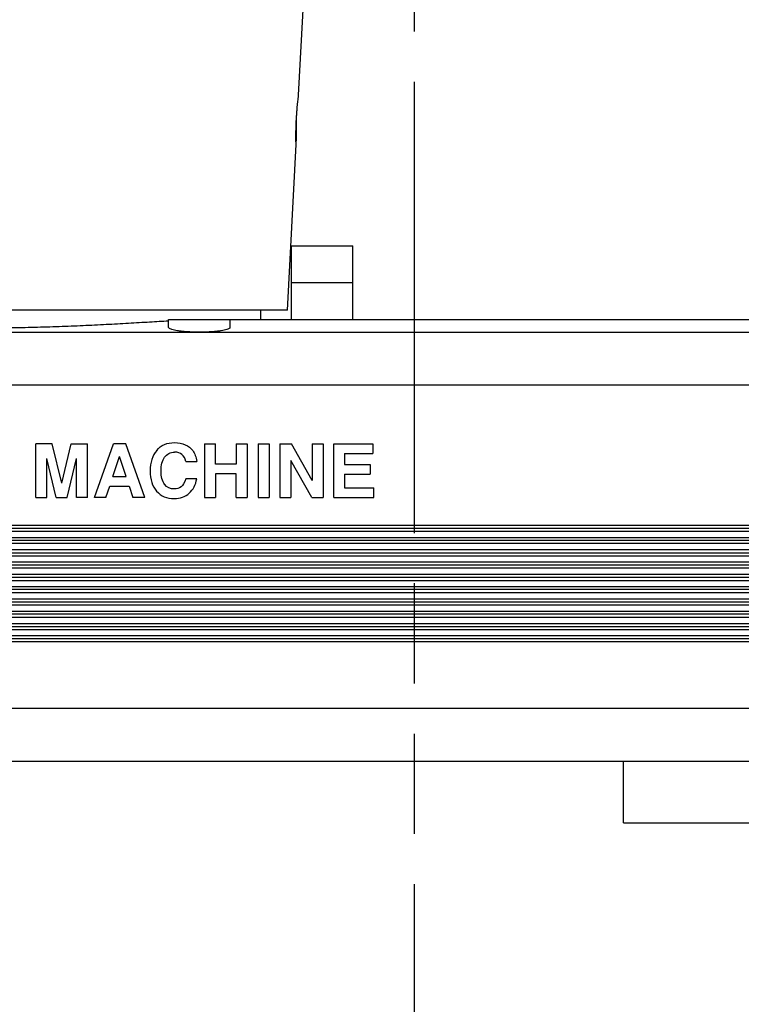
# Model space of a CAD drawing. Extents: x 0 to 594, y 0 to 420.
# Tile 32 of 67: x 316 to 339, y 170 to 202. Entities that reach past the tile are written whole.
import ezdxf

# ---------------------------------------------------------------- set-up
doc = ezdxf.new("R2010")
doc.units = 0
doc.header["$LTSCALE"] = 32.67
doc.linetypes.add('PHANTOM', pattern=[0.8, 0.45, -0.05, 0.1, -0.05, 0.1, -0.05])
doc.layers.get('0').update_dxf_attribs({"linetype": 'CONTINUOUS'})
doc.layers.add('DEFAULT_3', color=7, linetype='PHANTOM')
doc.layers.add('DRIV_DIM', color=7, linetype='CONTINUOUS')
doc.styles.get("Standard").update_dxf_attribs({"font": 'txt', "width": 0.8})
doc.dimstyles.new('DIMSTYLE_1', dxfattribs={"dimtxt": 3.8, "dimasz": 1.8, "dimexe": 0.18, "dimexo": 0.0625, "dimgap": 0.09, "dimtad": 1, "dimdec": 3, "dimlfac": 5, "dimtxsty": 'STANDARD', "dimblk": 'OPEN', "dimblk1": 'OPEN', "dimblk2": 'OPEN', "dimcen": 0.09, "dimazin": 3, "dimtp": 0.001, "dimtm": 0.001, "dimtfac": 1, "dimtdec": 3, "dimtofl": 0, "dimtmove": 0, "dimatfit": 3, "dimtolj": 1})

# ---------------------------------------------------------------- blocks, each defined once
blk = doc.blocks.new('_OPEN')
at = {"color": 0, "linetype": 'BYBLOCK'}
for p, q in [((0, 0), (-1, 0.342)), ((-1, -0.342), (0, 0)), ((-1, 0), (0, 0))]:
    blk.add_line(p, q, dxfattribs=at)
blk = doc.blocks.new('*D7')
at = {"layer": 'DRIV_DIM', "color": 2, "linetype": 'CONTINUOUS'}
for p, q in [((260.218, 273.646), (412.367, 273.646)), ((410.367, 273.646), (410.367, 207.746)), ((410.367, 141.846), (410.367, 207.746)), ((384.318, 141.846), (412.367, 141.846))]:
    blk.add_line(p, q, dxfattribs=at)
at = {"layer": 'DRIV_DIM', "color": 2, "linetype": 'CONTINUOUS', "xscale": 1.8, "yscale": 1.8, "zscale": 1.8}
for p, rotation in [((410.367, 273.646), 90), ((410.367, 141.846), 270)]:
    blk.add_blockref('_OPEN', p, dxfattribs=dict(at, rotation=rotation))
blk = doc.blocks.new('*D25')
at = {"layer": 'DRIV_DIM', "color": 2, "linetype": 'CONTINUOUS'}
for p, q in [((302.318, 177.646), (292.038, 177.646)), ((294.038, 177.646), (294.038, 159.746)), ((294.038, 141.846), (294.038, 159.746)), ((339.318, 141.846), (292.038, 141.846))]:
    blk.add_line(p, q, dxfattribs=at)
at = {"layer": 'DRIV_DIM', "color": 2, "linetype": 'CONTINUOUS', "xscale": 1.8, "yscale": 1.8, "zscale": 1.8}
for p, rotation in [((294.038, 177.646), 90), ((294.038, 141.846), 270)]:
    blk.add_blockref('_OPEN', p, dxfattribs=dict(at, rotation=rotation))

msp = doc.modelspace()

# ---------------------------------------------------------------- linework, layer by layer
at = {"color": 7, "linetype": 'CONTINUOUS'}
for p, q in [((325.04814, 199.3464), (325.24168, 203.03947)), ((324.97754, 197.8464), (324.97754, 198.5464)), ((324.68128, 192.3464), (324.96428, 197.7464)), ((324.97754, 197.8464), (324.96217, 197.8464)), ((324.81754, 192.0464), (324.81754, 194.4464)), ((324.81754, 194.4464), (326.81754, 194.4464)), ((326.81754, 192.0464), (326.81754, 194.4464)), ((324.81754, 193.2464), (326.81754, 193.2464)), ((324.68128, 192.3464), (304.9538, 192.3464)), ((323.81754, 192.0464), (323.81754, 192.3464)), ((320.81754, 191.77853), (320.81754, 192.0464)), ((320.81754, 192.0464), (366.81754, 192.0464)), ((322.81754, 191.77853), (322.81754, 192.0464)), ((316.49873, 186.2464), (316.49873, 187.9964)), ((317.03097, 187.9964), (316.49873, 187.9964)), ((317.33512, 186.71092), (317.03097, 187.9964)), ((317.33512, 186.71092), (317.63926, 187.9964)), ((317.63926, 187.9964), (318.1715, 187.9964)), ((318.1715, 186.2464), (318.1715, 187.9964)), ((318.39961, 186.2464), (319.01977, 187.9964)), ((319.42252, 187.9964), (319.01977, 187.9964)), ((320.04269, 186.2464), (319.42252, 187.9964)), ((321.98159, 187.9964), (321.98159, 186.2464)), ((321.98159, 187.9964), (322.338, 187.9964)), ((322.338, 187.3299), (322.338, 187.9964)), ((323.01638, 187.9964), (323.01638, 187.3299)), ((323.01638, 187.9964), (323.37279, 187.9964)), ((323.37279, 187.9964), (323.37279, 186.2464)), ((323.73515, 187.9964), (323.73515, 186.2464)), ((323.73515, 187.9964), (324.09157, 187.9964)), ((324.09157, 187.9964), (324.09157, 186.2464)), ((324.43848, 187.9964), (324.43848, 186.2464)), ((324.43848, 187.9964), (324.81152, 187.9964)), ((325.49109, 186.79884), (324.81152, 187.9964)), ((325.49109, 187.9964), (325.49109, 186.79884)), ((325.49109, 187.9964), (325.8475, 187.9964)), ((325.8475, 187.9964), (325.8475, 186.2464)), ((326.18966, 186.2464), (326.18966, 187.9964)), ((326.18966, 187.9964), (327.45969, 187.9964)), ((327.45969, 187.9964), (327.45969, 187.68275)), ((326.54608, 187.68275), (326.54608, 187.32277)), ((326.54608, 187.68275), (327.45969, 187.68275)), ((316.85514, 186.2464), (316.85514, 187.51999)), ((317.15691, 186.2464), (316.85514, 187.51999)), ((317.51332, 186.2464), (317.81509, 187.51999)), ((317.81509, 186.2464), (317.81509, 187.51999)), ((319.00076, 186.92834), (319.21342, 187.58058)), ((319.43084, 186.92834), (319.21342, 187.58058)), ((321.37806, 187.41782), (321.73447, 187.41782)), ((323.01638, 187.3299), (322.338, 187.3299)), ((324.79489, 187.44752), (324.79489, 186.2464)), ((325.4804, 186.2464), (324.79489, 187.44752)), ((326.54608, 187.32277), (327.38009, 187.32277)), ((327.38009, 187.32277), (327.38009, 187.00913)), ((322.338, 187.01625), (322.338, 186.2464)), ((323.01638, 187.01625), (322.338, 187.01625)), ((323.01638, 186.2464), (323.01638, 187.01625)), ((326.54608, 187.00913), (326.54608, 186.56004)), ((326.54608, 187.00913), (327.38009, 187.00913)), ((319.00076, 186.92834), (319.43084, 186.92834)), ((321.73091, 186.85468), (321.37449, 186.85468)), ((318.77741, 186.2464), (318.89859, 186.61469)), ((318.89859, 186.61469), (319.53182, 186.61469)), ((319.53182, 186.61469), (319.653, 186.2464)), ((326.54608, 186.56004), (327.50008, 186.56004)), ((327.50008, 186.2464), (327.50008, 186.56004)), ((316.49873, 186.2464), (316.85514, 186.2464)), ((317.15691, 186.2464), (317.51332, 186.2464)), ((318.1715, 186.2464), (317.81509, 186.2464)), ((318.77741, 186.2464), (318.39961, 186.2464)), ((320.04269, 186.2464), (319.653, 186.2464)), ((321.98159, 186.2464), (322.338, 186.2464)), ((323.01638, 186.2464), (323.37279, 186.2464)), ((323.73515, 186.2464), (324.09157, 186.2464)), ((324.43848, 186.2464), (324.79489, 186.2464)), ((325.4804, 186.2464), (325.8475, 186.2464)), ((326.18966, 186.2464), (327.50008, 186.2464)), ((303.81754, 185.2464), (366.81754, 185.2464)), ((366.81754, 184.8464), (303.81754, 184.8464)), ((303.81754, 184.4464), (366.81754, 184.4464)), ((366.81754, 184.0464), (303.81754, 184.0464)), ((303.81754, 183.6464), (366.81754, 183.6464)), ((366.81754, 183.2464), (303.81754, 183.2464)), ((303.81754, 182.8464), (366.81754, 182.8464)), ((366.81754, 182.4464), (303.81754, 182.4464)), ((303.81754, 182.0464), (366.81754, 182.0464)), ((366.81754, 181.6464), (303.81754, 181.6464)), ((349.37024, 177.6464), (303.81754, 177.6464)), ((335.62069, 175.6464), (335.62069, 177.6464)), ((335.62069, 175.6464), (341.62069, 175.6464))]:
    msp.add_line(p, q, dxfattribs=at)
at = {"color": 9, "linetype": 'CONTINUOUS'}
for p, q in [((303.81754, 191.6268), (366.81754, 191.6268)), ((303.81754, 189.91909), (366.81754, 189.91909)), ((303.81754, 185.34819), (366.81754, 185.34819)), ((303.81754, 185.1464), (366.81754, 185.1464)), ((303.81754, 184.9464), (366.81754, 184.9464)), ((366.81754, 184.74668), (303.81754, 184.74668)), ((303.81754, 184.54618), (366.81754, 184.54618)), ((303.81754, 184.3464), (366.81754, 184.3464)), ((303.81754, 184.1464), (366.81754, 184.1464)), ((366.81754, 183.94468), (303.81754, 183.94468)), ((303.81754, 183.74418), (366.81754, 183.74418)), ((303.81754, 183.5464), (366.81754, 183.5464)), ((303.81754, 183.3464), (366.81754, 183.3464)), ((366.81754, 183.14267), (303.81754, 183.14267)), ((303.81754, 182.94217), (366.81754, 182.94217)), ((303.81754, 182.7464), (366.81754, 182.7464)), ((303.81754, 182.5464), (366.81754, 182.5464)), ((366.81754, 182.34067), (303.81754, 182.34067)), ((303.81754, 182.14017), (366.81754, 182.14017)), ((303.81754, 181.9464), (366.81754, 181.9464)), ((303.81754, 181.7464), (366.81754, 181.7464)), ((366.81754, 181.53866), (303.81754, 181.53866)), ((303.81754, 179.38397), (366.81754, 179.38397))]:
    msp.add_line(p, q, dxfattribs=at)
at = {"color": 7, "linetype": 'CONTINUOUS'}
for points, knots in [([(324.97476, 198.54653), (324.97702, 198.58941), (324.98196, 198.67327), (324.99069, 198.79574), (325.00027, 198.91121), (325.01025, 199.01753), (325.02004, 199.11191), (325.02901, 199.19177), (325.03661, 199.25548), (325.04241, 199.30203), (325.04606, 199.33043), (325.04772, 199.34319), (325.04814, 199.3464)], [0, 0, 0, 0, 0.16036081, 0.31366123, 0.45846573, 0.59299242, 0.71238855, 0.81275678, 0.89308534, 0.95195442, 0.98791387, 1, 1, 1, 1]), ([(324.96214, 197.84617), (324.96186, 197.86292), (324.96125, 197.90648), (324.96067, 197.98187), (324.96077, 198.0763), (324.96195, 198.18251), (324.9645, 198.29787), (324.96864, 198.42015), (324.97252, 198.50382), (324.97476, 198.54653)], [0, 0, 0, 0, 0.07175138, 0.18652964, 0.32280527, 0.47609729, 0.64134541, 0.81688981, 1, 1, 1, 1]), ([(324.96428, 197.7464), (324.9642, 197.74962), (324.96387, 197.76243), (324.96318, 197.79099), (324.96257, 197.82103), (324.96222, 197.84146), (324.96214, 197.84617)], [0, 0, 0, 0, 0.09680216, 0.38549912, 0.8585783, 1, 1, 1, 1]), ([(320.81754, 191.98943), (320.61133, 191.97824), (320.17617, 191.9533), (319.49936, 191.9139), (318.77644, 191.87401), (318.02184, 191.83702), (317.24215, 191.80547), (316.44399, 191.78144), (315.63377, 191.76642), (314.81761, 191.76131), (314.00146, 191.76642), (313.19123, 191.78144), (312.39308, 191.80547), (311.61339, 191.83701), (310.85878, 191.874), (310.13584, 191.9139), (309.45117, 191.95376), (308.81117, 191.99041), (308.2218, 192.02051), (307.69516, 192.04086), (307.36551, 192.04619), (307.21425, 192.0464)], [0, 0, 0, 0, 0.04550557, 0.09604314, 0.14938416, 0.20503918, 0.26251574, 0.3213229, 0.38098576, 0.44107194, 0.5011581, 0.56082103, 0.61962826, 0.67710455, 0.73275944, 0.78610174, 0.83664327, 0.88388003, 0.92735331, 0.96667727, 1, 1, 1, 1]), ([(321.81754, 191.6268), (321.76392, 191.6268), (321.65905, 191.62821), (321.50602, 191.63446), (321.36194, 191.64442), (321.22941, 191.65773), (321.11158, 191.67378), (321.01143, 191.69207), (320.93105, 191.71126), (320.87146, 191.73217), (320.8332, 191.75071), (320.81754, 191.7704), (320.81754, 191.77853)], [0, 0, 0, 0, 0.15638619, 0.30584944, 0.44665865, 0.57753742, 0.69426915, 0.79344163, 0.87424639, 0.93540109, 0.97628152, 1, 1, 1, 1]), ([(322.81754, 191.77853), (322.81754, 191.7704), (322.80189, 191.75072), (322.76365, 191.73218), (322.70411, 191.71128), (322.62377, 191.69209), (322.52363, 191.6738), (322.40582, 191.65775), (322.27333, 191.64444), (322.12924, 191.63447), (321.97614, 191.62822), (321.87119, 191.6268), (321.81754, 191.6268)], [0, 0, 0, 0, 0.02371527, 0.06458192, 0.12568513, 0.20642192, 0.30561679, 0.42235531, 0.55313517, 0.69392132, 0.84353395, 1, 1, 1, 1])]:
    msp.add_open_spline(points, degree=3, knots=knots, dxfattribs=at)
for points in [[(320.42761, 187.78017), (320.57018, 187.94887), (320.76264, 188.03441), (321.00501, 188.03441)], [(321.00501, 188.03441), (321.13569, 188.03441), (321.25212, 188.01065), (321.35311, 187.96551)], [(321.35311, 187.96551), (321.45409, 187.92036), (321.53725, 187.85502), (321.60112, 187.77045)], [(320.42761, 187.78017), (320.28505, 187.61147), (320.21376, 187.38811), (320.21376, 187.11011)], [(320.68542, 187.55682), (320.76264, 187.66612), (320.87195, 187.72077), (321.01214, 187.72077)], [(321.37806, 187.41782), (321.33053, 187.61978), (321.20816, 187.72077), (321.01214, 187.72077)], [(321.60112, 187.77045), (321.66556, 187.68513), (321.71071, 187.56751), (321.73447, 187.41782)], [(320.57018, 187.10892), (320.57018, 187.29782), (320.6082, 187.44752), (320.68542, 187.55682)], [(320.21376, 187.11011), (320.21376, 186.83329), (320.28386, 186.6135), (320.42609, 186.45164)], [(320.68632, 186.67506), (320.6082, 186.77627), (320.57018, 186.92121), (320.57018, 187.10892)], [(321.00025, 186.52321), (320.86957, 186.52321), (320.76502, 186.57311), (320.68632, 186.67506)], [(321.37449, 186.85468), (321.3341, 186.72875), (321.28182, 186.64202), (321.22004, 186.5945)], [(321.48709, 186.38451), (321.61685, 186.50064), (321.69764, 186.65746), (321.73091, 186.85468)], [(320.42609, 186.45164), (320.5678, 186.29035), (320.75789, 186.20957), (320.9955, 186.20957)], [(320.9955, 186.20957), (321.19272, 186.20957), (321.35667, 186.26778), (321.48709, 186.38451)], [(321.22004, 186.5945), (321.15827, 186.54697), (321.08461, 186.52321), (321.00025, 186.52321)]]:
    msp.add_open_spline(points, degree=3, dxfattribs=at)
at = {"layer": 'DEFAULT_3', "color": 2, "linetype": 'PHANTOM'}
msp.add_line((328.81754, 132.81442), (328.81754, 281.70099), dxfattribs=at)

# ---------------------------------------------------------------- dimensions: what is measured, and where the dimension line sits
at = {"layer": 'DRIV_DIM', "color": 2, "linetype": 'CONTINUOUS'}
dim = msp.add_linear_dim(base=(410.36691, 141.8464), p1=(260.21751, 273.6464), p2=(384.31754, 141.8464), angle=270, dimstyle='DIMSTYLE_1', dxfattribs=at)
dim.commit()
dim.dimension.update_dxf_attribs({"geometry": '*D7', "text_midpoint": (409.41691, 196.00571), "dimtype": 160})
dim = msp.add_linear_dim(base=(294.03835, 177.6464), p1=(339.31754, 141.8464), p2=(302.31754, 177.6464), angle=90, text='｡ﾊ<>｡ﾋ', dimstyle='DIMSTYLE_1', dxfattribs=at)
dim.commit()
dim.dimension.update_dxf_attribs({"geometry": '*D25', "text_midpoint": (293.08835, 152.72511), "dimtype": 160})

doc.saveas('drawing.dxf')
